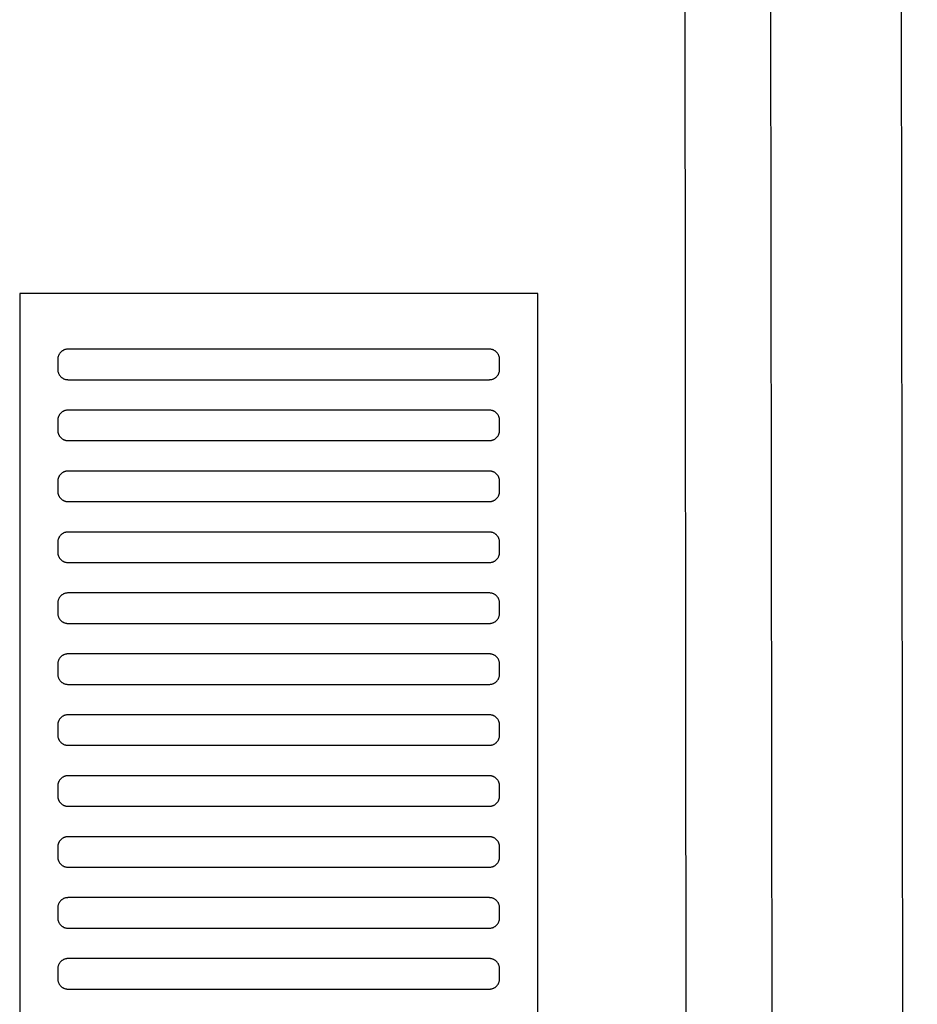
# Model space of a CAD drawing. Header units: millimetres. Extents: x -32221 to 212500, y 31663 to 93766.
# Tile 205 of 256: x 88788 to 88965, y 36100 to 36294. Entities that reach past the tile are written whole.
import ezdxf

# ---------------------------------------------------------------- set-up
doc = ezdxf.new("R2010")
doc.units = ezdxf.units.MM
doc.layers.add('Sciany', color=251, linetype='Continuous')
doc.layers.add('Wyposazenie', color=251, linetype='Continuous')

msp = doc.modelspace()

# ---------------------------------------------------------------- linework, layer by layer
at = {"layer": 'Sciany', "color": 251, "true_color": 0x636466}
for p, q in [((88922.226, 33788.476), (88918.777, 36597.653)), ((88939.284, 33771.459), (88935.662, 36595.368)), ((88964.883, 33745.933), (88961.425, 36590.306))]:
    msp.add_line(p, q, dxfattribs=at)
at = {"layer": 'Wyposazenie', "color": 251, "true_color": 0x636466}
for points in [[(88890.133, 34725.227), (88890.133, 36240.187), (88788.133, 36240.187), (88788.133, 34725.227)], [(88880.633, 36223.187), (88880.736, 36223.19), (88880.837, 36223.197), (88880.937, 36223.21), (88881.035, 36223.228), (88881.132, 36223.25), (88881.227, 36223.277), (88881.32, 36223.308), (88881.411, 36223.344), (88881.499, 36223.384), (88881.586, 36223.429), (88881.669, 36223.477), (88881.75, 36223.529), (88881.829, 36223.585), (88881.904, 36223.644), (88881.977, 36223.707), (88882.047, 36223.773), (88882.113, 36223.843), (88882.176, 36223.915), (88882.235, 36223.991), (88882.291, 36224.069), (88882.343, 36224.15), (88882.391, 36224.234), (88882.435, 36224.32), (88882.475, 36224.409), (88882.511, 36224.5), (88882.543, 36224.593), (88882.57, 36224.687), (88882.592, 36224.784), (88882.61, 36224.883), (88882.622, 36224.983), (88882.63, 36225.084), (88882.633, 36225.187), (88882.633, 36227.187), (88882.63, 36227.29), (88882.622, 36227.391), (88882.61, 36227.491), (88882.592, 36227.59), (88882.57, 36227.686), (88882.543, 36227.781), (88882.511, 36227.874), (88882.475, 36227.965), (88882.435, 36228.054), (88882.391, 36228.14), (88882.343, 36228.224), (88882.291, 36228.305), (88882.235, 36228.383), (88882.176, 36228.459), (88882.113, 36228.531), (88882.047, 36228.601), (88881.977, 36228.667), (88881.904, 36228.73), (88881.829, 36228.789), (88881.75, 36228.845), (88881.669, 36228.897), (88881.586, 36228.945), (88881.499, 36228.99), (88881.411, 36229.03), (88881.32, 36229.065), (88881.227, 36229.097), (88881.132, 36229.124), (88881.035, 36229.146), (88880.937, 36229.164), (88880.837, 36229.177), (88880.736, 36229.184), (88880.633, 36229.187), (88797.633, 36229.187), (88797.53, 36229.184), (88797.428, 36229.177), (88797.328, 36229.164), (88797.23, 36229.146), (88797.133, 36229.124), (88797.038, 36229.097), (88796.945, 36229.065), (88796.855, 36229.03), (88796.766, 36228.99), (88796.68, 36228.945), (88796.596, 36228.897), (88796.515, 36228.845), (88796.436, 36228.789), (88796.361, 36228.73), (88796.288, 36228.667), (88796.219, 36228.601), (88796.153, 36228.531), (88796.09, 36228.459), (88796.03, 36228.383), (88795.975, 36228.305), (88795.922, 36228.224), (88795.874, 36228.14), (88795.83, 36228.054), (88795.79, 36227.965), (88795.754, 36227.874), (88795.723, 36227.781), (88795.696, 36227.686), (88795.673, 36227.59), (88795.656, 36227.491), (88795.643, 36227.391), (88795.635, 36227.29), (88795.633, 36227.187), (88795.633, 36225.187), (88795.635, 36225.084), (88795.643, 36224.983), (88795.656, 36224.883), (88795.673, 36224.784), (88795.696, 36224.687), (88795.723, 36224.593), (88795.754, 36224.5), (88795.79, 36224.409), (88795.83, 36224.32), (88795.874, 36224.234), (88795.922, 36224.15), (88795.975, 36224.069), (88796.03, 36223.991), (88796.09, 36223.915), (88796.153, 36223.843), (88796.219, 36223.773), (88796.288, 36223.707), (88796.361, 36223.644), (88796.436, 36223.585), (88796.515, 36223.529), (88796.596, 36223.477), (88796.68, 36223.429), (88796.766, 36223.384), (88796.855, 36223.344), (88796.945, 36223.308), (88797.038, 36223.277), (88797.133, 36223.25), (88797.23, 36223.228), (88797.328, 36223.21), (88797.428, 36223.197), (88797.53, 36223.19), (88797.633, 36223.187)], [(88880.633, 36211.187), (88880.736, 36211.19), (88880.837, 36211.197), (88880.937, 36211.21), (88881.035, 36211.228), (88881.132, 36211.25), (88881.227, 36211.277), (88881.32, 36211.308), (88881.411, 36211.344), (88881.499, 36211.384), (88881.586, 36211.429), (88881.669, 36211.477), (88881.75, 36211.529), (88881.829, 36211.585), (88881.904, 36211.644), (88881.977, 36211.707), (88882.047, 36211.773), (88882.113, 36211.843), (88882.176, 36211.915), (88882.235, 36211.991), (88882.291, 36212.069), (88882.343, 36212.15), (88882.391, 36212.234), (88882.435, 36212.32), (88882.475, 36212.409), (88882.511, 36212.5), (88882.543, 36212.593), (88882.57, 36212.687), (88882.592, 36212.784), (88882.61, 36212.883), (88882.622, 36212.983), (88882.63, 36213.084), (88882.633, 36213.187), (88882.633, 36215.187), (88882.63, 36215.29), (88882.622, 36215.391), (88882.61, 36215.491), (88882.592, 36215.59), (88882.57, 36215.686), (88882.543, 36215.781), (88882.511, 36215.874), (88882.475, 36215.965), (88882.435, 36216.054), (88882.391, 36216.14), (88882.343, 36216.224), (88882.291, 36216.305), (88882.235, 36216.383), (88882.176, 36216.459), (88882.113, 36216.531), (88882.047, 36216.601), (88881.977, 36216.667), (88881.904, 36216.73), (88881.829, 36216.789), (88881.75, 36216.845), (88881.669, 36216.897), (88881.586, 36216.945), (88881.499, 36216.99), (88881.411, 36217.03), (88881.32, 36217.065), (88881.227, 36217.097), (88881.132, 36217.124), (88881.035, 36217.146), (88880.937, 36217.164), (88880.837, 36217.177), (88880.736, 36217.184), (88880.633, 36217.187), (88797.633, 36217.187), (88797.53, 36217.184), (88797.428, 36217.177), (88797.328, 36217.164), (88797.23, 36217.146), (88797.133, 36217.124), (88797.038, 36217.097), (88796.945, 36217.065), (88796.855, 36217.03), (88796.766, 36216.99), (88796.68, 36216.945), (88796.596, 36216.897), (88796.515, 36216.845), (88796.436, 36216.789), (88796.361, 36216.73), (88796.288, 36216.667), (88796.219, 36216.601), (88796.153, 36216.531), (88796.09, 36216.459), (88796.03, 36216.383), (88795.975, 36216.305), (88795.922, 36216.224), (88795.874, 36216.14), (88795.83, 36216.054), (88795.79, 36215.965), (88795.754, 36215.874), (88795.723, 36215.781), (88795.696, 36215.686), (88795.673, 36215.59), (88795.656, 36215.491), (88795.643, 36215.391), (88795.635, 36215.29), (88795.633, 36215.187), (88795.633, 36213.187), (88795.635, 36213.084), (88795.643, 36212.983), (88795.656, 36212.883), (88795.673, 36212.784), (88795.696, 36212.687), (88795.723, 36212.593), (88795.754, 36212.5), (88795.79, 36212.409), (88795.83, 36212.32), (88795.874, 36212.234), (88795.922, 36212.15), (88795.975, 36212.069), (88796.03, 36211.991), (88796.09, 36211.915), (88796.153, 36211.843), (88796.219, 36211.773), (88796.288, 36211.707), (88796.361, 36211.644), (88796.436, 36211.585), (88796.515, 36211.529), (88796.596, 36211.477), (88796.68, 36211.429), (88796.766, 36211.384), (88796.855, 36211.344), (88796.945, 36211.308), (88797.038, 36211.277), (88797.133, 36211.25), (88797.23, 36211.228), (88797.328, 36211.21), (88797.428, 36211.197), (88797.53, 36211.19), (88797.633, 36211.187)], [(88880.633, 36199.187), (88880.736, 36199.19), (88880.837, 36199.197), (88880.937, 36199.21), (88881.035, 36199.228), (88881.132, 36199.25), (88881.227, 36199.277), (88881.32, 36199.308), (88881.411, 36199.344), (88881.499, 36199.384), (88881.586, 36199.429), (88881.669, 36199.477), (88881.75, 36199.529), (88881.829, 36199.585), (88881.904, 36199.644), (88881.977, 36199.707), (88882.047, 36199.773), (88882.113, 36199.843), (88882.176, 36199.915), (88882.235, 36199.991), (88882.291, 36200.069), (88882.343, 36200.15), (88882.391, 36200.234), (88882.435, 36200.32), (88882.475, 36200.409), (88882.511, 36200.5), (88882.543, 36200.593), (88882.57, 36200.687), (88882.592, 36200.784), (88882.61, 36200.883), (88882.622, 36200.983), (88882.63, 36201.084), (88882.633, 36201.187), (88882.633, 36203.187), (88882.63, 36203.29), (88882.622, 36203.391), (88882.61, 36203.491), (88882.592, 36203.59), (88882.57, 36203.686), (88882.543, 36203.781), (88882.511, 36203.874), (88882.475, 36203.965), (88882.435, 36204.054), (88882.391, 36204.14), (88882.343, 36204.224), (88882.291, 36204.305), (88882.235, 36204.383), (88882.176, 36204.459), (88882.113, 36204.531), (88882.047, 36204.601), (88881.977, 36204.667), (88881.904, 36204.73), (88881.829, 36204.789), (88881.75, 36204.845), (88881.669, 36204.897), (88881.586, 36204.945), (88881.499, 36204.99), (88881.411, 36205.03), (88881.32, 36205.065), (88881.227, 36205.097), (88881.132, 36205.124), (88881.035, 36205.146), (88880.937, 36205.164), (88880.837, 36205.177), (88880.736, 36205.184), (88880.633, 36205.187), (88797.633, 36205.187), (88797.53, 36205.184), (88797.428, 36205.177), (88797.328, 36205.164), (88797.23, 36205.146), (88797.133, 36205.124), (88797.038, 36205.097), (88796.945, 36205.065), (88796.855, 36205.03), (88796.766, 36204.99), (88796.68, 36204.945), (88796.596, 36204.897), (88796.515, 36204.845), (88796.436, 36204.789), (88796.361, 36204.73), (88796.288, 36204.667), (88796.219, 36204.601), (88796.153, 36204.531), (88796.09, 36204.459), (88796.03, 36204.383), (88795.975, 36204.305), (88795.922, 36204.224), (88795.874, 36204.14), (88795.83, 36204.054), (88795.79, 36203.965), (88795.754, 36203.874), (88795.723, 36203.781), (88795.696, 36203.686), (88795.673, 36203.59), (88795.656, 36203.491), (88795.643, 36203.391), (88795.635, 36203.29), (88795.633, 36203.187), (88795.633, 36201.187), (88795.635, 36201.084), (88795.643, 36200.983), (88795.656, 36200.883), (88795.673, 36200.784), (88795.696, 36200.687), (88795.723, 36200.593), (88795.754, 36200.5), (88795.79, 36200.409), (88795.83, 36200.32), (88795.874, 36200.234), (88795.922, 36200.15), (88795.975, 36200.069), (88796.03, 36199.991), (88796.09, 36199.915), (88796.153, 36199.843), (88796.219, 36199.773), (88796.288, 36199.707), (88796.361, 36199.644), (88796.436, 36199.585), (88796.515, 36199.529), (88796.596, 36199.477), (88796.68, 36199.429), (88796.766, 36199.384), (88796.855, 36199.344), (88796.945, 36199.308), (88797.038, 36199.277), (88797.133, 36199.25), (88797.23, 36199.228), (88797.328, 36199.21), (88797.428, 36199.197), (88797.53, 36199.19), (88797.633, 36199.187)], [(88880.633, 36187.187), (88880.736, 36187.19), (88880.837, 36187.197), (88880.937, 36187.21), (88881.035, 36187.228), (88881.132, 36187.25), (88881.227, 36187.277), (88881.32, 36187.308), (88881.411, 36187.344), (88881.499, 36187.384), (88881.586, 36187.429), (88881.669, 36187.477), (88881.75, 36187.529), (88881.829, 36187.585), (88881.904, 36187.644), (88881.977, 36187.707), (88882.047, 36187.773), (88882.113, 36187.843), (88882.176, 36187.915), (88882.235, 36187.991), (88882.291, 36188.069), (88882.343, 36188.15), (88882.391, 36188.234), (88882.435, 36188.32), (88882.475, 36188.409), (88882.511, 36188.5), (88882.543, 36188.593), (88882.57, 36188.687), (88882.592, 36188.784), (88882.61, 36188.883), (88882.622, 36188.983), (88882.63, 36189.084), (88882.633, 36189.187), (88882.633, 36191.187), (88882.63, 36191.29), (88882.622, 36191.391), (88882.61, 36191.491), (88882.592, 36191.59), (88882.57, 36191.686), (88882.543, 36191.781), (88882.511, 36191.874), (88882.475, 36191.965), (88882.435, 36192.054), (88882.391, 36192.14), (88882.343, 36192.224), (88882.291, 36192.305), (88882.235, 36192.383), (88882.176, 36192.459), (88882.113, 36192.531), (88882.047, 36192.601), (88881.977, 36192.667), (88881.904, 36192.73), (88881.829, 36192.789), (88881.75, 36192.845), (88881.669, 36192.897), (88881.586, 36192.945), (88881.499, 36192.99), (88881.411, 36193.03), (88881.32, 36193.065), (88881.227, 36193.097), (88881.132, 36193.124), (88881.035, 36193.146), (88880.937, 36193.164), (88880.837, 36193.177), (88880.736, 36193.184), (88880.633, 36193.187), (88797.633, 36193.187), (88797.53, 36193.184), (88797.428, 36193.177), (88797.328, 36193.164), (88797.23, 36193.146), (88797.133, 36193.124), (88797.038, 36193.097), (88796.945, 36193.065), (88796.855, 36193.03), (88796.766, 36192.99), (88796.68, 36192.945), (88796.596, 36192.897), (88796.515, 36192.845), (88796.436, 36192.789), (88796.361, 36192.73), (88796.288, 36192.667), (88796.219, 36192.601), (88796.153, 36192.531), (88796.09, 36192.459), (88796.03, 36192.383), (88795.975, 36192.305), (88795.922, 36192.224), (88795.874, 36192.14), (88795.83, 36192.054), (88795.79, 36191.965), (88795.754, 36191.874), (88795.723, 36191.781), (88795.696, 36191.686), (88795.673, 36191.59), (88795.656, 36191.491), (88795.643, 36191.391), (88795.635, 36191.29), (88795.633, 36191.187), (88795.633, 36189.187), (88795.635, 36189.084), (88795.643, 36188.983), (88795.656, 36188.883), (88795.673, 36188.784), (88795.696, 36188.687), (88795.723, 36188.593), (88795.754, 36188.5), (88795.79, 36188.409), (88795.83, 36188.32), (88795.874, 36188.234), (88795.922, 36188.15), (88795.975, 36188.069), (88796.03, 36187.991), (88796.09, 36187.915), (88796.153, 36187.843), (88796.219, 36187.773), (88796.288, 36187.707), (88796.361, 36187.644), (88796.436, 36187.585), (88796.515, 36187.529), (88796.596, 36187.477), (88796.68, 36187.429), (88796.766, 36187.384), (88796.855, 36187.344), (88796.945, 36187.308), (88797.038, 36187.277), (88797.133, 36187.25), (88797.23, 36187.228), (88797.328, 36187.21), (88797.428, 36187.197), (88797.53, 36187.19), (88797.633, 36187.187)], [(88880.633, 36175.187), (88880.736, 36175.19), (88880.837, 36175.197), (88880.937, 36175.21), (88881.035, 36175.228), (88881.132, 36175.25), (88881.227, 36175.277), (88881.32, 36175.308), (88881.411, 36175.344), (88881.499, 36175.384), (88881.586, 36175.429), (88881.669, 36175.477), (88881.75, 36175.529), (88881.829, 36175.585), (88881.904, 36175.644), (88881.977, 36175.707), (88882.047, 36175.773), (88882.113, 36175.843), (88882.176, 36175.915), (88882.235, 36175.991), (88882.291, 36176.069), (88882.343, 36176.15), (88882.391, 36176.234), (88882.435, 36176.32), (88882.475, 36176.409), (88882.511, 36176.5), (88882.543, 36176.593), (88882.57, 36176.687), (88882.592, 36176.784), (88882.61, 36176.883), (88882.622, 36176.983), (88882.63, 36177.084), (88882.633, 36177.187), (88882.633, 36179.187), (88882.63, 36179.29), (88882.622, 36179.391), (88882.61, 36179.491), (88882.592, 36179.59), (88882.57, 36179.686), (88882.543, 36179.781), (88882.511, 36179.874), (88882.475, 36179.965), (88882.435, 36180.054), (88882.391, 36180.14), (88882.343, 36180.224), (88882.291, 36180.305), (88882.235, 36180.383), (88882.176, 36180.459), (88882.113, 36180.531), (88882.047, 36180.601), (88881.977, 36180.667), (88881.904, 36180.73), (88881.829, 36180.789), (88881.75, 36180.845), (88881.669, 36180.897), (88881.586, 36180.945), (88881.499, 36180.99), (88881.411, 36181.03), (88881.32, 36181.065), (88881.227, 36181.097), (88881.132, 36181.124), (88881.035, 36181.146), (88880.937, 36181.164), (88880.837, 36181.177), (88880.736, 36181.184), (88880.633, 36181.187), (88797.633, 36181.187), (88797.53, 36181.184), (88797.428, 36181.177), (88797.328, 36181.164), (88797.23, 36181.146), (88797.133, 36181.124), (88797.038, 36181.097), (88796.945, 36181.065), (88796.855, 36181.03), (88796.766, 36180.99), (88796.68, 36180.945), (88796.596, 36180.897), (88796.515, 36180.845), (88796.436, 36180.789), (88796.361, 36180.73), (88796.288, 36180.667), (88796.219, 36180.601), (88796.153, 36180.531), (88796.09, 36180.459), (88796.03, 36180.383), (88795.975, 36180.305), (88795.922, 36180.224), (88795.874, 36180.14), (88795.83, 36180.054), (88795.79, 36179.965), (88795.754, 36179.874), (88795.723, 36179.781), (88795.696, 36179.686), (88795.673, 36179.59), (88795.656, 36179.491), (88795.643, 36179.391), (88795.635, 36179.29), (88795.633, 36179.187), (88795.633, 36177.187), (88795.635, 36177.084), (88795.643, 36176.983), (88795.656, 36176.883), (88795.673, 36176.784), (88795.696, 36176.687), (88795.723, 36176.593), (88795.754, 36176.5), (88795.79, 36176.409), (88795.83, 36176.32), (88795.874, 36176.234), (88795.922, 36176.15), (88795.975, 36176.069), (88796.03, 36175.991), (88796.09, 36175.915), (88796.153, 36175.843), (88796.219, 36175.773), (88796.288, 36175.707), (88796.361, 36175.644), (88796.436, 36175.585), (88796.515, 36175.529), (88796.596, 36175.477), (88796.68, 36175.429), (88796.766, 36175.384), (88796.855, 36175.344), (88796.945, 36175.308), (88797.038, 36175.277), (88797.133, 36175.25), (88797.23, 36175.228), (88797.328, 36175.21), (88797.428, 36175.197), (88797.53, 36175.19), (88797.633, 36175.187)], [(88880.633, 36163.187), (88880.736, 36163.19), (88880.837, 36163.197), (88880.937, 36163.21), (88881.035, 36163.228), (88881.132, 36163.25), (88881.227, 36163.277), (88881.32, 36163.308), (88881.411, 36163.344), (88881.499, 36163.384), (88881.586, 36163.429), (88881.669, 36163.477), (88881.75, 36163.529), (88881.829, 36163.585), (88881.904, 36163.644), (88881.977, 36163.707), (88882.047, 36163.773), (88882.113, 36163.843), (88882.176, 36163.915), (88882.235, 36163.991), (88882.291, 36164.069), (88882.343, 36164.15), (88882.391, 36164.234), (88882.435, 36164.32), (88882.475, 36164.409), (88882.511, 36164.5), (88882.543, 36164.593), (88882.57, 36164.687), (88882.592, 36164.784), (88882.61, 36164.883), (88882.622, 36164.983), (88882.63, 36165.084), (88882.633, 36165.187), (88882.633, 36167.187), (88882.63, 36167.29), (88882.622, 36167.391), (88882.61, 36167.491), (88882.592, 36167.59), (88882.57, 36167.686), (88882.543, 36167.781), (88882.511, 36167.874), (88882.475, 36167.965), (88882.435, 36168.054), (88882.391, 36168.14), (88882.343, 36168.224), (88882.291, 36168.305), (88882.235, 36168.383), (88882.176, 36168.459), (88882.113, 36168.531), (88882.047, 36168.601), (88881.977, 36168.667), (88881.904, 36168.73), (88881.829, 36168.789), (88881.75, 36168.845), (88881.669, 36168.897), (88881.586, 36168.945), (88881.499, 36168.99), (88881.411, 36169.03), (88881.32, 36169.065), (88881.227, 36169.097), (88881.132, 36169.124), (88881.035, 36169.146), (88880.937, 36169.164), (88880.837, 36169.177), (88880.736, 36169.184), (88880.633, 36169.187), (88797.633, 36169.187), (88797.53, 36169.184), (88797.428, 36169.177), (88797.328, 36169.164), (88797.23, 36169.146), (88797.133, 36169.124), (88797.038, 36169.097), (88796.945, 36169.065), (88796.855, 36169.03), (88796.766, 36168.99), (88796.68, 36168.945), (88796.596, 36168.897), (88796.515, 36168.845), (88796.436, 36168.789), (88796.361, 36168.73), (88796.288, 36168.667), (88796.219, 36168.601), (88796.153, 36168.531), (88796.09, 36168.459), (88796.03, 36168.383), (88795.975, 36168.305), (88795.922, 36168.224), (88795.874, 36168.14), (88795.83, 36168.054), (88795.79, 36167.965), (88795.754, 36167.874), (88795.723, 36167.781), (88795.696, 36167.686), (88795.673, 36167.59), (88795.656, 36167.491), (88795.643, 36167.391), (88795.635, 36167.29), (88795.633, 36167.187), (88795.633, 36165.187), (88795.635, 36165.084), (88795.643, 36164.983), (88795.656, 36164.883), (88795.673, 36164.784), (88795.696, 36164.687), (88795.723, 36164.593), (88795.754, 36164.5), (88795.79, 36164.409), (88795.83, 36164.32), (88795.874, 36164.234), (88795.922, 36164.15), (88795.975, 36164.069), (88796.03, 36163.991), (88796.09, 36163.915), (88796.153, 36163.843), (88796.219, 36163.773), (88796.288, 36163.707), (88796.361, 36163.644), (88796.436, 36163.585), (88796.515, 36163.529), (88796.596, 36163.477), (88796.68, 36163.429), (88796.766, 36163.384), (88796.855, 36163.344), (88796.945, 36163.308), (88797.038, 36163.277), (88797.133, 36163.25), (88797.23, 36163.228), (88797.328, 36163.21), (88797.428, 36163.197), (88797.53, 36163.19), (88797.633, 36163.187)], [(88880.633, 36151.187), (88880.736, 36151.19), (88880.837, 36151.197), (88880.937, 36151.21), (88881.035, 36151.228), (88881.132, 36151.25), (88881.227, 36151.277), (88881.32, 36151.308), (88881.411, 36151.344), (88881.499, 36151.384), (88881.586, 36151.429), (88881.669, 36151.477), (88881.75, 36151.529), (88881.829, 36151.585), (88881.904, 36151.644), (88881.977, 36151.707), (88882.047, 36151.773), (88882.113, 36151.843), (88882.176, 36151.915), (88882.235, 36151.991), (88882.291, 36152.069), (88882.343, 36152.15), (88882.391, 36152.234), (88882.435, 36152.32), (88882.475, 36152.409), (88882.511, 36152.5), (88882.543, 36152.593), (88882.57, 36152.687), (88882.592, 36152.784), (88882.61, 36152.883), (88882.622, 36152.983), (88882.63, 36153.084), (88882.633, 36153.187), (88882.633, 36155.187), (88882.63, 36155.29), (88882.622, 36155.391), (88882.61, 36155.491), (88882.592, 36155.59), (88882.57, 36155.686), (88882.543, 36155.781), (88882.511, 36155.874), (88882.475, 36155.965), (88882.435, 36156.054), (88882.391, 36156.14), (88882.343, 36156.224), (88882.291, 36156.305), (88882.235, 36156.383), (88882.176, 36156.459), (88882.113, 36156.531), (88882.047, 36156.601), (88881.977, 36156.667), (88881.904, 36156.73), (88881.829, 36156.789), (88881.75, 36156.845), (88881.669, 36156.897), (88881.586, 36156.945), (88881.499, 36156.99), (88881.411, 36157.03), (88881.32, 36157.065), (88881.227, 36157.097), (88881.132, 36157.124), (88881.035, 36157.146), (88880.937, 36157.164), (88880.837, 36157.177), (88880.736, 36157.184), (88880.633, 36157.187), (88797.633, 36157.187), (88797.53, 36157.184), (88797.428, 36157.177), (88797.328, 36157.164), (88797.23, 36157.146), (88797.133, 36157.124), (88797.038, 36157.097), (88796.945, 36157.065), (88796.855, 36157.03), (88796.766, 36156.99), (88796.68, 36156.945), (88796.596, 36156.897), (88796.515, 36156.845), (88796.436, 36156.789), (88796.361, 36156.73), (88796.288, 36156.667), (88796.219, 36156.601), (88796.153, 36156.531), (88796.09, 36156.459), (88796.03, 36156.383), (88795.975, 36156.305), (88795.922, 36156.224), (88795.874, 36156.14), (88795.83, 36156.054), (88795.79, 36155.965), (88795.754, 36155.874), (88795.723, 36155.781), (88795.696, 36155.686), (88795.673, 36155.59), (88795.656, 36155.491), (88795.643, 36155.391), (88795.635, 36155.29), (88795.633, 36155.187), (88795.633, 36153.187), (88795.635, 36153.084), (88795.643, 36152.983), (88795.656, 36152.883), (88795.673, 36152.784), (88795.696, 36152.687), (88795.723, 36152.593), (88795.754, 36152.5), (88795.79, 36152.409), (88795.83, 36152.32), (88795.874, 36152.234), (88795.922, 36152.15), (88795.975, 36152.069), (88796.03, 36151.991), (88796.09, 36151.915), (88796.153, 36151.843), (88796.219, 36151.773), (88796.288, 36151.707), (88796.361, 36151.644), (88796.436, 36151.585), (88796.515, 36151.529), (88796.596, 36151.477), (88796.68, 36151.429), (88796.766, 36151.384), (88796.855, 36151.344), (88796.945, 36151.308), (88797.038, 36151.277), (88797.133, 36151.25), (88797.23, 36151.228), (88797.328, 36151.21), (88797.428, 36151.197), (88797.53, 36151.19), (88797.633, 36151.187)], [(88880.633, 36139.187), (88880.736, 36139.19), (88880.837, 36139.197), (88880.937, 36139.21), (88881.035, 36139.228), (88881.132, 36139.25), (88881.227, 36139.277), (88881.32, 36139.308), (88881.411, 36139.344), (88881.499, 36139.384), (88881.586, 36139.429), (88881.669, 36139.477), (88881.75, 36139.529), (88881.829, 36139.585), (88881.904, 36139.644), (88881.977, 36139.707), (88882.047, 36139.773), (88882.113, 36139.843), (88882.176, 36139.915), (88882.235, 36139.991), (88882.291, 36140.069), (88882.343, 36140.15), (88882.391, 36140.234), (88882.435, 36140.32), (88882.475, 36140.409), (88882.511, 36140.5), (88882.543, 36140.593), (88882.57, 36140.687), (88882.592, 36140.784), (88882.61, 36140.883), (88882.622, 36140.983), (88882.63, 36141.084), (88882.633, 36141.187), (88882.633, 36143.187), (88882.63, 36143.29), (88882.622, 36143.391), (88882.61, 36143.491), (88882.592, 36143.59), (88882.57, 36143.686), (88882.543, 36143.781), (88882.511, 36143.874), (88882.475, 36143.965), (88882.435, 36144.054), (88882.391, 36144.14), (88882.343, 36144.224), (88882.291, 36144.305), (88882.235, 36144.383), (88882.176, 36144.459), (88882.113, 36144.531), (88882.047, 36144.601), (88881.977, 36144.667), (88881.904, 36144.73), (88881.829, 36144.789), (88881.75, 36144.845), (88881.669, 36144.897), (88881.586, 36144.945), (88881.499, 36144.99), (88881.411, 36145.03), (88881.32, 36145.065), (88881.227, 36145.097), (88881.132, 36145.124), (88881.035, 36145.146), (88880.937, 36145.164), (88880.837, 36145.177), (88880.736, 36145.184), (88880.633, 36145.187), (88797.633, 36145.187), (88797.53, 36145.184), (88797.428, 36145.177), (88797.328, 36145.164), (88797.23, 36145.146), (88797.133, 36145.124), (88797.038, 36145.097), (88796.945, 36145.065), (88796.855, 36145.03), (88796.766, 36144.99), (88796.68, 36144.945), (88796.596, 36144.897), (88796.515, 36144.845), (88796.436, 36144.789), (88796.361, 36144.73), (88796.288, 36144.667), (88796.219, 36144.601), (88796.153, 36144.531), (88796.09, 36144.459), (88796.03, 36144.383), (88795.975, 36144.305), (88795.922, 36144.224), (88795.874, 36144.14), (88795.83, 36144.054), (88795.79, 36143.965), (88795.754, 36143.874), (88795.723, 36143.781), (88795.696, 36143.686), (88795.673, 36143.59), (88795.656, 36143.491), (88795.643, 36143.391), (88795.635, 36143.29), (88795.633, 36143.187), (88795.633, 36141.187), (88795.635, 36141.084), (88795.643, 36140.983), (88795.656, 36140.883), (88795.673, 36140.784), (88795.696, 36140.687), (88795.723, 36140.593), (88795.754, 36140.5), (88795.79, 36140.409), (88795.83, 36140.32), (88795.874, 36140.234), (88795.922, 36140.15), (88795.975, 36140.069), (88796.03, 36139.991), (88796.09, 36139.915), (88796.153, 36139.843), (88796.219, 36139.773), (88796.288, 36139.707), (88796.361, 36139.644), (88796.436, 36139.585), (88796.515, 36139.529), (88796.596, 36139.477), (88796.68, 36139.429), (88796.766, 36139.384), (88796.855, 36139.344), (88796.945, 36139.308), (88797.038, 36139.277), (88797.133, 36139.25), (88797.23, 36139.228), (88797.328, 36139.21), (88797.428, 36139.197), (88797.53, 36139.19), (88797.633, 36139.187)], [(88880.633, 36127.187), (88880.736, 36127.19), (88880.837, 36127.197), (88880.937, 36127.21), (88881.035, 36127.228), (88881.132, 36127.25), (88881.227, 36127.277), (88881.32, 36127.308), (88881.411, 36127.344), (88881.499, 36127.384), (88881.586, 36127.429), (88881.669, 36127.477), (88881.75, 36127.529), (88881.829, 36127.585), (88881.904, 36127.644), (88881.977, 36127.707), (88882.047, 36127.773), (88882.113, 36127.843), (88882.176, 36127.915), (88882.235, 36127.991), (88882.291, 36128.069), (88882.343, 36128.15), (88882.391, 36128.234), (88882.435, 36128.32), (88882.475, 36128.409), (88882.511, 36128.5), (88882.543, 36128.593), (88882.57, 36128.687), (88882.592, 36128.784), (88882.61, 36128.883), (88882.622, 36128.983), (88882.63, 36129.084), (88882.633, 36129.187), (88882.633, 36131.187), (88882.63, 36131.29), (88882.622, 36131.391), (88882.61, 36131.491), (88882.592, 36131.59), (88882.57, 36131.686), (88882.543, 36131.781), (88882.511, 36131.874), (88882.475, 36131.965), (88882.435, 36132.054), (88882.391, 36132.14), (88882.343, 36132.224), (88882.291, 36132.305), (88882.235, 36132.383), (88882.176, 36132.459), (88882.113, 36132.531), (88882.047, 36132.601), (88881.977, 36132.667), (88881.904, 36132.73), (88881.829, 36132.789), (88881.75, 36132.845), (88881.669, 36132.897), (88881.586, 36132.945), (88881.499, 36132.99), (88881.411, 36133.03), (88881.32, 36133.065), (88881.227, 36133.097), (88881.132, 36133.124), (88881.035, 36133.146), (88880.937, 36133.164), (88880.837, 36133.177), (88880.736, 36133.184), (88880.633, 36133.187), (88797.633, 36133.187), (88797.53, 36133.184), (88797.428, 36133.177), (88797.328, 36133.164), (88797.23, 36133.146), (88797.133, 36133.124), (88797.038, 36133.097), (88796.945, 36133.065), (88796.855, 36133.03), (88796.766, 36132.99), (88796.68, 36132.945), (88796.596, 36132.897), (88796.515, 36132.845), (88796.436, 36132.789), (88796.361, 36132.73), (88796.288, 36132.667), (88796.219, 36132.601), (88796.153, 36132.531), (88796.09, 36132.459), (88796.03, 36132.383), (88795.975, 36132.305), (88795.922, 36132.224), (88795.874, 36132.14), (88795.83, 36132.054), (88795.79, 36131.965), (88795.754, 36131.874), (88795.723, 36131.781), (88795.696, 36131.686), (88795.673, 36131.59), (88795.656, 36131.491), (88795.643, 36131.391), (88795.635, 36131.29), (88795.633, 36131.187), (88795.633, 36129.187), (88795.635, 36129.084), (88795.643, 36128.983), (88795.656, 36128.883), (88795.673, 36128.784), (88795.696, 36128.687), (88795.723, 36128.593), (88795.754, 36128.5), (88795.79, 36128.409), (88795.83, 36128.32), (88795.874, 36128.234), (88795.922, 36128.15), (88795.975, 36128.069), (88796.03, 36127.991), (88796.09, 36127.915), (88796.153, 36127.843), (88796.219, 36127.773), (88796.288, 36127.707), (88796.361, 36127.644), (88796.436, 36127.585), (88796.515, 36127.529), (88796.596, 36127.477), (88796.68, 36127.429), (88796.766, 36127.384), (88796.855, 36127.344), (88796.945, 36127.308), (88797.038, 36127.277), (88797.133, 36127.25), (88797.23, 36127.228), (88797.328, 36127.21), (88797.428, 36127.197), (88797.53, 36127.19), (88797.633, 36127.187)], [(88880.633, 36115.187), (88880.736, 36115.19), (88880.837, 36115.197), (88880.937, 36115.21), (88881.035, 36115.228), (88881.132, 36115.25), (88881.227, 36115.277), (88881.32, 36115.308), (88881.411, 36115.344), (88881.499, 36115.384), (88881.586, 36115.429), (88881.669, 36115.477), (88881.75, 36115.529), (88881.829, 36115.585), (88881.904, 36115.644), (88881.977, 36115.707), (88882.047, 36115.773), (88882.113, 36115.843), (88882.176, 36115.915), (88882.235, 36115.991), (88882.291, 36116.069), (88882.343, 36116.15), (88882.391, 36116.234), (88882.435, 36116.32), (88882.475, 36116.409), (88882.511, 36116.5), (88882.543, 36116.593), (88882.57, 36116.687), (88882.592, 36116.784), (88882.61, 36116.883), (88882.622, 36116.983), (88882.63, 36117.084), (88882.633, 36117.187), (88882.633, 36119.187), (88882.63, 36119.29), (88882.622, 36119.391), (88882.61, 36119.491), (88882.592, 36119.59), (88882.57, 36119.686), (88882.543, 36119.781), (88882.511, 36119.874), (88882.475, 36119.965), (88882.435, 36120.054), (88882.391, 36120.14), (88882.343, 36120.224), (88882.291, 36120.305), (88882.235, 36120.383), (88882.176, 36120.459), (88882.113, 36120.531), (88882.047, 36120.601), (88881.977, 36120.667), (88881.904, 36120.73), (88881.829, 36120.789), (88881.75, 36120.845), (88881.669, 36120.897), (88881.586, 36120.945), (88881.499, 36120.99), (88881.411, 36121.03), (88881.32, 36121.065), (88881.227, 36121.097), (88881.132, 36121.124), (88881.035, 36121.146), (88880.937, 36121.164), (88880.837, 36121.177), (88880.736, 36121.184), (88880.633, 36121.187), (88797.633, 36121.187), (88797.53, 36121.184), (88797.428, 36121.177), (88797.328, 36121.164), (88797.23, 36121.146), (88797.133, 36121.124), (88797.038, 36121.097), (88796.945, 36121.065), (88796.855, 36121.03), (88796.766, 36120.99), (88796.68, 36120.945), (88796.596, 36120.897), (88796.515, 36120.845), (88796.436, 36120.789), (88796.361, 36120.73), (88796.288, 36120.667), (88796.219, 36120.601), (88796.153, 36120.531), (88796.09, 36120.459), (88796.03, 36120.383), (88795.975, 36120.305), (88795.922, 36120.224), (88795.874, 36120.14), (88795.83, 36120.054), (88795.79, 36119.965), (88795.754, 36119.874), (88795.723, 36119.781), (88795.696, 36119.686), (88795.673, 36119.59), (88795.656, 36119.491), (88795.643, 36119.391), (88795.635, 36119.29), (88795.633, 36119.187), (88795.633, 36117.187), (88795.635, 36117.084), (88795.643, 36116.983), (88795.656, 36116.883), (88795.673, 36116.784), (88795.696, 36116.687), (88795.723, 36116.593), (88795.754, 36116.5), (88795.79, 36116.409), (88795.83, 36116.32), (88795.874, 36116.234), (88795.922, 36116.15), (88795.975, 36116.069), (88796.03, 36115.991), (88796.09, 36115.915), (88796.153, 36115.843), (88796.219, 36115.773), (88796.288, 36115.707), (88796.361, 36115.644), (88796.436, 36115.585), (88796.515, 36115.529), (88796.596, 36115.477), (88796.68, 36115.429), (88796.766, 36115.384), (88796.855, 36115.344), (88796.945, 36115.308), (88797.038, 36115.277), (88797.133, 36115.25), (88797.23, 36115.228), (88797.328, 36115.21), (88797.428, 36115.197), (88797.53, 36115.19), (88797.633, 36115.187)], [(88880.633, 36103.187), (88880.736, 36103.19), (88880.837, 36103.197), (88880.937, 36103.21), (88881.035, 36103.228), (88881.132, 36103.25), (88881.227, 36103.277), (88881.32, 36103.308), (88881.411, 36103.344), (88881.499, 36103.384), (88881.586, 36103.429), (88881.669, 36103.477), (88881.75, 36103.529), (88881.829, 36103.585), (88881.904, 36103.644), (88881.977, 36103.707), (88882.047, 36103.773), (88882.113, 36103.843), (88882.176, 36103.915), (88882.235, 36103.991), (88882.291, 36104.069), (88882.343, 36104.15), (88882.391, 36104.234), (88882.435, 36104.32), (88882.475, 36104.409), (88882.511, 36104.5), (88882.543, 36104.593), (88882.57, 36104.687), (88882.592, 36104.784), (88882.61, 36104.883), (88882.622, 36104.983), (88882.63, 36105.084), (88882.633, 36105.187), (88882.633, 36107.187), (88882.63, 36107.29), (88882.622, 36107.391), (88882.61, 36107.491), (88882.592, 36107.59), (88882.57, 36107.686), (88882.543, 36107.781), (88882.511, 36107.874), (88882.475, 36107.965), (88882.435, 36108.054), (88882.391, 36108.14), (88882.343, 36108.224), (88882.291, 36108.305), (88882.235, 36108.383), (88882.176, 36108.459), (88882.113, 36108.531), (88882.047, 36108.601), (88881.977, 36108.667), (88881.904, 36108.73), (88881.829, 36108.789), (88881.75, 36108.845), (88881.669, 36108.897), (88881.586, 36108.945), (88881.499, 36108.99), (88881.411, 36109.03), (88881.32, 36109.065), (88881.227, 36109.097), (88881.132, 36109.124), (88881.035, 36109.146), (88880.937, 36109.164), (88880.837, 36109.177), (88880.736, 36109.184), (88880.633, 36109.187), (88797.633, 36109.187), (88797.53, 36109.184), (88797.428, 36109.177), (88797.328, 36109.164), (88797.23, 36109.146), (88797.133, 36109.124), (88797.038, 36109.097), (88796.945, 36109.065), (88796.855, 36109.03), (88796.766, 36108.99), (88796.68, 36108.945), (88796.596, 36108.897), (88796.515, 36108.845), (88796.436, 36108.789), (88796.361, 36108.73), (88796.288, 36108.667), (88796.219, 36108.601), (88796.153, 36108.531), (88796.09, 36108.459), (88796.03, 36108.383), (88795.975, 36108.305), (88795.922, 36108.224), (88795.874, 36108.14), (88795.83, 36108.054), (88795.79, 36107.965), (88795.754, 36107.874), (88795.723, 36107.781), (88795.696, 36107.686), (88795.673, 36107.59), (88795.656, 36107.491), (88795.643, 36107.391), (88795.635, 36107.29), (88795.633, 36107.187), (88795.633, 36105.187), (88795.635, 36105.084), (88795.643, 36104.983), (88795.656, 36104.883), (88795.673, 36104.784), (88795.696, 36104.687), (88795.723, 36104.593), (88795.754, 36104.5), (88795.79, 36104.409), (88795.83, 36104.32), (88795.874, 36104.234), (88795.922, 36104.15), (88795.975, 36104.069), (88796.03, 36103.991), (88796.09, 36103.915), (88796.153, 36103.843), (88796.219, 36103.773), (88796.288, 36103.707), (88796.361, 36103.644), (88796.436, 36103.585), (88796.515, 36103.529), (88796.596, 36103.477), (88796.68, 36103.429), (88796.766, 36103.384), (88796.855, 36103.344), (88796.945, 36103.308), (88797.038, 36103.277), (88797.133, 36103.25), (88797.23, 36103.228), (88797.328, 36103.21), (88797.428, 36103.197), (88797.53, 36103.19), (88797.633, 36103.187)]]:
    msp.add_lwpolyline(points, close=True, dxfattribs=at)

doc.saveas('drawing.dxf')
